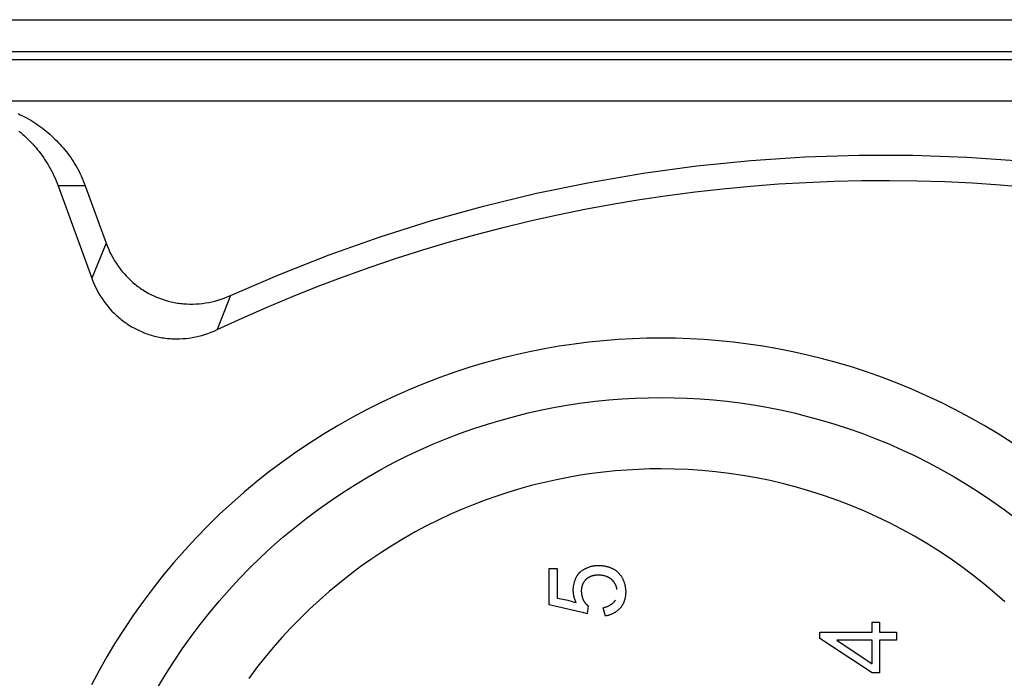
# Model space of a CAD drawing. Header units: millimetres. Extents: x -2637 to -1637, y 678 to 1678.
# Tile 247 of 256: x -2084 to -2068, y 1433 to 1443. Entities that reach past the tile are written whole.
import ezdxf

# ---------------------------------------------------------------- set-up
doc = ezdxf.new("R2010")
doc.units = ezdxf.units.MM
doc.layers.add('Make2D$B.SHOW mini', color=7, linetype='Continuous', true_color=0x000000)

msp = doc.modelspace()

# ---------------------------------------------------------------- linework, layer by layer
at = {"layer": 'Make2D$B.SHOW mini', "color": 18, "lineweight": -3, "true_color": 0x000000}
for points in [[(-2087.217, 1443.289), (-2059.717, 1443.289)], [(-2087.217, 1442.789), (-2059.717, 1442.789)], [(-2059.717, 1442.656), (-2087.217, 1442.656)], [(-2064.329, 1442.006), (-2084.51, 1442.006)], [(-2083.607, 1441.807), (-2083.573, 1441.791), (-2083.539, 1441.775), (-2083.506, 1441.757), (-2083.473, 1441.74), (-2083.44, 1441.721), (-2083.408, 1441.702), (-2083.377, 1441.683), (-2083.345, 1441.663), (-2083.314, 1441.642), (-2083.284, 1441.621), (-2083.254, 1441.6), (-2083.224, 1441.578), (-2083.194, 1441.555), (-2083.165, 1441.532), (-2083.137, 1441.508), (-2083.108, 1441.483), (-2083.081, 1441.459), (-2083.053, 1441.433), (-2083.026, 1441.407), (-2082.999, 1441.38), (-2082.973, 1441.353), (-2082.947, 1441.325), (-2082.922, 1441.297), (-2082.897, 1441.268), (-2082.872, 1441.238), (-2082.848, 1441.208), (-2082.824, 1441.177), (-2082.801, 1441.146), (-2082.778, 1441.114), (-2082.756, 1441.081), (-2082.734, 1441.047), (-2082.713, 1441.013), (-2082.692, 1440.978), (-2082.672, 1440.942), (-2082.652, 1440.905), (-2082.633, 1440.868), (-2082.615, 1440.829), (-2082.597, 1440.79), (-2082.58, 1440.75), (-2082.563, 1440.709), (-2082.547, 1440.667)], [(-2083.593, 1441.532), (-2083.564, 1441.508), (-2083.536, 1441.483), (-2083.508, 1441.459), (-2083.481, 1441.433), (-2083.454, 1441.407), (-2083.427, 1441.38), (-2083.401, 1441.353), (-2083.375, 1441.325), (-2083.349, 1441.297), (-2083.324, 1441.268), (-2083.3, 1441.238), (-2083.276, 1441.208), (-2083.252, 1441.177), (-2083.229, 1441.146), (-2083.206, 1441.114), (-2083.183, 1441.081), (-2083.162, 1441.047), (-2083.14, 1441.013), (-2083.12, 1440.978), (-2083.099, 1440.942), (-2083.08, 1440.905), (-2083.061, 1440.868), (-2083.042, 1440.829), (-2083.024, 1440.79), (-2083.007, 1440.75), (-2082.991, 1440.709), (-2082.975, 1440.667)], [(-2080.26, 1438.939), (-2079.487, 1439.273), (-2078.7, 1439.581), (-2077.899, 1439.864), (-2077.088, 1440.121), (-2076.266, 1440.35), (-2075.435, 1440.551), (-2074.597, 1440.724), (-2073.753, 1440.868), (-2072.905, 1440.983), (-2072.054, 1441.069), (-2071.201, 1441.126), (-2070.348, 1441.153), (-2069.497, 1441.152), (-2068.649, 1441.121), (-2067.805, 1441.062), (-2066.967, 1440.975)], [(-2080.467, 1438.401), (-2080.075, 1438.582), (-2079.678, 1438.756), (-2079.278, 1438.924), (-2078.874, 1439.085), (-2078.467, 1439.239), (-2078.056, 1439.386), (-2077.642, 1439.526), (-2077.225, 1439.659), (-2076.805, 1439.785), (-2076.383, 1439.903), (-2075.958, 1440.014), (-2075.53, 1440.117), (-2075.101, 1440.212), (-2074.67, 1440.3), (-2074.237, 1440.381), (-2073.803, 1440.453), (-2073.368, 1440.518), (-2072.931, 1440.575), (-2072.494, 1440.624), (-2072.056, 1440.665), (-2071.618, 1440.699), (-2071.18, 1440.724), (-2070.741, 1440.742), (-2070.303, 1440.752), (-2069.865, 1440.754), (-2069.428, 1440.748), (-2068.992, 1440.735), (-2068.557, 1440.714), (-2068.123, 1440.685), (-2067.691, 1440.649)], [(-2082.547, 1440.667), (-2082.975, 1440.667)], [(-2082.975, 1440.667), (-2082.447, 1439.215)], [(-2082.547, 1440.667), (-2082.218, 1439.764)], [(-2082.218, 1439.764), (-2082.447, 1439.215)], [(-2082.218, 1439.764), (-2082.2, 1439.714), (-2082.179, 1439.666), (-2082.158, 1439.619), (-2082.135, 1439.574), (-2082.11, 1439.529), (-2082.085, 1439.486), (-2082.058, 1439.444), (-2082.029, 1439.402), (-2082, 1439.362), (-2081.969, 1439.323), (-2081.936, 1439.285), (-2081.903, 1439.248), (-2081.868, 1439.213), (-2081.833, 1439.179), (-2081.796, 1439.146), (-2081.777, 1439.13), (-2081.758, 1439.114), (-2081.739, 1439.099), (-2081.719, 1439.084), (-2081.7, 1439.069), (-2081.68, 1439.055), (-2081.659, 1439.042), (-2081.639, 1439.028), (-2081.597, 1439.002), (-2081.555, 1438.978), (-2081.512, 1438.955), (-2081.468, 1438.934), (-2081.424, 1438.914), (-2081.378, 1438.896), (-2081.332, 1438.88), (-2081.286, 1438.865), (-2081.239, 1438.851), (-2081.192, 1438.84), (-2081.168, 1438.834), (-2081.144, 1438.83), (-2081.12, 1438.825), (-2081.095, 1438.821), (-2081.071, 1438.818), (-2081.047, 1438.814), (-2081.022, 1438.812), (-2080.998, 1438.809), (-2080.949, 1438.806), (-2080.899, 1438.805), (-2080.85, 1438.805), (-2080.8, 1438.806), (-2080.75, 1438.81), (-2080.701, 1438.815), (-2080.651, 1438.822), (-2080.602, 1438.83), (-2080.553, 1438.84), (-2080.504, 1438.852), (-2080.455, 1438.866), (-2080.406, 1438.881), (-2080.357, 1438.899), (-2080.309, 1438.918), (-2080.26, 1438.939)], [(-2082.447, 1439.215), (-2082.428, 1439.166), (-2082.407, 1439.117), (-2082.385, 1439.07), (-2082.362, 1439.023), (-2082.337, 1438.978), (-2082.311, 1438.935), (-2082.284, 1438.892), (-2082.255, 1438.85), (-2082.225, 1438.81), (-2082.193, 1438.77), (-2082.161, 1438.732), (-2082.127, 1438.695), (-2082.092, 1438.659), (-2082.055, 1438.625), (-2082.037, 1438.608), (-2082.018, 1438.592), (-2081.999, 1438.576), (-2081.98, 1438.56), (-2081.96, 1438.545), (-2081.94, 1438.53), (-2081.92, 1438.516), (-2081.9, 1438.501), (-2081.88, 1438.488), (-2081.859, 1438.474), (-2081.838, 1438.461), (-2081.817, 1438.448), (-2081.795, 1438.436), (-2081.774, 1438.424), (-2081.752, 1438.413), (-2081.73, 1438.401), (-2081.708, 1438.391), (-2081.686, 1438.38), (-2081.663, 1438.37), (-2081.641, 1438.361), (-2081.618, 1438.352), (-2081.595, 1438.343), (-2081.572, 1438.335), (-2081.548, 1438.327), (-2081.525, 1438.319), (-2081.501, 1438.312), (-2081.478, 1438.305), (-2081.454, 1438.299), (-2081.43, 1438.293), (-2081.406, 1438.288), (-2081.381, 1438.283), (-2081.357, 1438.278), (-2081.333, 1438.274), (-2081.308, 1438.27), (-2081.284, 1438.267), (-2081.259, 1438.264), (-2081.234, 1438.261), (-2081.21, 1438.259), (-2081.185, 1438.258), (-2081.16, 1438.257), (-2081.11, 1438.256), (-2081.06, 1438.256), (-2081.01, 1438.259), (-2080.96, 1438.263), (-2080.91, 1438.269), (-2080.86, 1438.276), (-2080.81, 1438.286), (-2080.76, 1438.297), (-2080.711, 1438.31), (-2080.662, 1438.324), (-2080.613, 1438.34), (-2080.564, 1438.359), (-2080.515, 1438.379), (-2080.467, 1438.401)], [(-2080.26, 1438.939), (-2080.467, 1438.401)], [(-2067.934, 1436.619), (-2068.152, 1436.758), (-2068.373, 1436.891), (-2068.597, 1437.017), (-2068.823, 1437.138), (-2069.051, 1437.252), (-2069.281, 1437.36), (-2069.512, 1437.462), (-2069.745, 1437.558), (-2069.979, 1437.647), (-2070.214, 1437.73), (-2070.449, 1437.807), (-2070.685, 1437.877), (-2070.921, 1437.942), (-2071.157, 1438), (-2071.392, 1438.052), (-2071.627, 1438.099), (-2071.862, 1438.139), (-2072.095, 1438.174), (-2072.328, 1438.203), (-2072.559, 1438.227), (-2072.788, 1438.245), (-2073.016, 1438.258), (-2073.243, 1438.265), (-2073.467, 1438.268), (-2073.692, 1438.265), (-2073.918, 1438.258), (-2074.146, 1438.245), (-2074.376, 1438.227), (-2074.607, 1438.203), (-2074.839, 1438.174), (-2075.073, 1438.139), (-2075.307, 1438.099), (-2075.542, 1438.052), (-2075.778, 1438), (-2076.014, 1437.942), (-2076.25, 1437.877), (-2076.485, 1437.807), (-2076.721, 1437.73), (-2076.955, 1437.647), (-2077.189, 1437.558), (-2077.422, 1437.462), (-2077.654, 1437.36), (-2077.883, 1437.252), (-2078.111, 1437.138), (-2078.337, 1437.017), (-2078.561, 1436.891), (-2078.782, 1436.758), (-2079, 1436.619), (-2079.216, 1436.475), (-2079.428, 1436.324), (-2079.636, 1436.168), (-2079.841, 1436.006), (-2080.041, 1435.839), (-2080.238, 1435.666), (-2080.43, 1435.489), (-2080.617, 1435.306), (-2080.8, 1435.119), (-2080.978, 1434.926), (-2081.15, 1434.73), (-2081.317, 1434.529), (-2081.479, 1434.325), (-2081.635, 1434.116), (-2081.786, 1433.904), (-2081.931, 1433.689), (-2082.069, 1433.471), (-2082.202, 1433.25), (-2082.329, 1433.026), (-2082.449, 1432.8)], [(-2081.392, 1432.778), (-2081.272, 1432.978), (-2081.146, 1433.176), (-2081.015, 1433.371), (-2080.878, 1433.564), (-2080.736, 1433.753), (-2080.59, 1433.938), (-2080.438, 1434.12), (-2080.281, 1434.299), (-2080.12, 1434.473), (-2079.954, 1434.643), (-2079.784, 1434.809), (-2079.61, 1434.97), (-2079.432, 1435.127), (-2079.25, 1435.278), (-2079.064, 1435.425), (-2078.875, 1435.567), (-2078.683, 1435.703), (-2078.487, 1435.835), (-2078.289, 1435.961), (-2078.089, 1436.081), (-2077.886, 1436.196), (-2077.681, 1436.305), (-2077.474, 1436.409), (-2077.265, 1436.507), (-2077.055, 1436.599), (-2076.844, 1436.686), (-2076.632, 1436.767), (-2076.419, 1436.842), (-2076.205, 1436.912), (-2075.992, 1436.976), (-2075.778, 1437.034), (-2075.564, 1437.087), (-2075.35, 1437.135), (-2075.137, 1437.177), (-2074.924, 1437.214), (-2074.712, 1437.245), (-2074.501, 1437.272), (-2074.292, 1437.293), (-2074.083, 1437.309), (-2073.876, 1437.321), (-2073.671, 1437.328), (-2073.467, 1437.33)], [(-2073.467, 1437.33), (-2073.264, 1437.328), (-2073.058, 1437.321), (-2072.851, 1437.309), (-2072.643, 1437.293), (-2072.433, 1437.272), (-2072.222, 1437.245), (-2072.011, 1437.214), (-2071.798, 1437.177), (-2071.585, 1437.135), (-2071.371, 1437.087), (-2071.157, 1437.034), (-2070.943, 1436.976), (-2070.729, 1436.912), (-2070.516, 1436.842), (-2070.303, 1436.767), (-2070.09, 1436.686), (-2069.879, 1436.599), (-2069.669, 1436.507), (-2069.461, 1436.409), (-2069.254, 1436.305), (-2069.049, 1436.196), (-2068.846, 1436.081), (-2068.645, 1435.961), (-2068.447, 1435.835), (-2068.252, 1435.703), (-2068.06, 1435.567), (-2067.871, 1435.425)], [(-2073.467, 1436.206), (-2073.646, 1436.204), (-2073.826, 1436.198), (-2074.008, 1436.188), (-2074.191, 1436.173), (-2074.375, 1436.155), (-2074.56, 1436.132), (-2074.745, 1436.104), (-2074.932, 1436.072), (-2075.119, 1436.035), (-2075.307, 1435.993), (-2075.494, 1435.947), (-2075.682, 1435.895), (-2075.87, 1435.839), (-2076.057, 1435.778), (-2076.244, 1435.712), (-2076.43, 1435.641), (-2076.616, 1435.565), (-2076.8, 1435.484), (-2076.983, 1435.398), (-2077.165, 1435.307), (-2077.344, 1435.211), (-2077.523, 1435.11), (-2077.699, 1435.004), (-2077.872, 1434.894), (-2078.044, 1434.779), (-2078.212, 1434.659), (-2078.378, 1434.534), (-2078.541, 1434.406), (-2078.701, 1434.273), (-2078.857, 1434.135), (-2079.01, 1433.994), (-2079.159, 1433.848), (-2079.305, 1433.699), (-2079.446, 1433.546), (-2079.584, 1433.39), (-2079.717, 1433.23), (-2079.846, 1433.067), (-2079.97, 1432.901)], [(-2068.046, 1434.107), (-2068.21, 1434.252), (-2068.378, 1434.393), (-2068.55, 1434.53), (-2068.727, 1434.662), (-2068.907, 1434.79), (-2069.092, 1434.913), (-2069.28, 1435.031), (-2069.471, 1435.144), (-2069.666, 1435.252), (-2069.864, 1435.355), (-2070.065, 1435.452), (-2070.269, 1435.543), (-2070.474, 1435.629), (-2070.682, 1435.709), (-2070.892, 1435.783), (-2071.104, 1435.851), (-2071.317, 1435.913), (-2071.531, 1435.97), (-2071.746, 1436.02), (-2071.961, 1436.064), (-2072.177, 1436.102), (-2072.393, 1436.134), (-2072.609, 1436.16), (-2072.825, 1436.18), (-2073.04, 1436.195), (-2073.254, 1436.203), (-2073.467, 1436.206)], [(-2075.235, 1434.636), (-2075.109, 1434.636)], [(-2075.235, 1434.06), (-2075.235, 1434.636)], [(-2075.109, 1434.636), (-2075.109, 1434.169)], [(-2074.807, 1434.097), (-2074.813, 1434.11), (-2074.818, 1434.124), (-2074.823, 1434.137), (-2074.828, 1434.15), (-2074.832, 1434.163), (-2074.836, 1434.176), (-2074.839, 1434.189), (-2074.842, 1434.202), (-2074.845, 1434.215), (-2074.847, 1434.227), (-2074.849, 1434.24), (-2074.85, 1434.252), (-2074.851, 1434.264), (-2074.852, 1434.276), (-2074.852, 1434.289), (-2074.852, 1434.3), (-2074.852, 1434.312), (-2074.851, 1434.324), (-2074.85, 1434.336), (-2074.849, 1434.347), (-2074.847, 1434.359), (-2074.845, 1434.37), (-2074.843, 1434.382), (-2074.84, 1434.393), (-2074.837, 1434.405), (-2074.834, 1434.416), (-2074.831, 1434.428), (-2074.827, 1434.439), (-2074.823, 1434.45), (-2074.819, 1434.461), (-2074.815, 1434.472), (-2074.81, 1434.483), (-2074.805, 1434.493), (-2074.8, 1434.503), (-2074.795, 1434.513), (-2074.789, 1434.523), (-2074.783, 1434.532), (-2074.78, 1434.537), (-2074.777, 1434.541), (-2074.774, 1434.546), (-2074.771, 1434.55), (-2074.768, 1434.554), (-2074.765, 1434.558), (-2074.761, 1434.562), (-2074.758, 1434.566), (-2074.754, 1434.57), (-2074.751, 1434.573), (-2074.747, 1434.577), (-2074.744, 1434.58), (-2074.74, 1434.584), (-2074.736, 1434.587), (-2074.732, 1434.59), (-2074.729, 1434.593), (-2074.725, 1434.596), (-2074.721, 1434.599), (-2074.713, 1434.605), (-2074.705, 1434.61), (-2074.697, 1434.615), (-2074.688, 1434.62), (-2074.68, 1434.625), (-2074.672, 1434.629), (-2074.663, 1434.633), (-2074.655, 1434.637), (-2074.638, 1434.645), (-2074.621, 1434.652), (-2074.605, 1434.658), (-2074.597, 1434.661), (-2074.588, 1434.664), (-2074.58, 1434.666), (-2074.572, 1434.669), (-2074.563, 1434.671), (-2074.555, 1434.673), (-2074.546, 1434.675), (-2074.537, 1434.676), (-2074.529, 1434.678), (-2074.52, 1434.679), (-2074.511, 1434.68), (-2074.502, 1434.681), (-2074.493, 1434.682), (-2074.484, 1434.683), (-2074.475, 1434.683), (-2074.465, 1434.684), (-2074.456, 1434.684), (-2074.447, 1434.684), (-2074.437, 1434.683), (-2074.428, 1434.683), (-2074.418, 1434.682), (-2074.408, 1434.681), (-2074.399, 1434.68), (-2074.389, 1434.679), (-2074.379, 1434.678), (-2074.369, 1434.676), (-2074.359, 1434.675), (-2074.349, 1434.673), (-2074.339, 1434.671), (-2074.329, 1434.668), (-2074.319, 1434.666), (-2074.309, 1434.663), (-2074.299, 1434.66), (-2074.289, 1434.657), (-2074.28, 1434.654), (-2074.27, 1434.65), (-2074.26, 1434.646), (-2074.25, 1434.642), (-2074.241, 1434.638), (-2074.232, 1434.634), (-2074.222, 1434.629), (-2074.213, 1434.624), (-2074.205, 1434.619), (-2074.196, 1434.614), (-2074.188, 1434.608), (-2074.18, 1434.602), (-2074.172, 1434.596), (-2074.165, 1434.59), (-2074.157, 1434.583), (-2074.15, 1434.577), (-2074.143, 1434.57), (-2074.137, 1434.563), (-2074.13, 1434.555), (-2074.124, 1434.548), (-2074.117, 1434.54), (-2074.111, 1434.532), (-2074.105, 1434.524), (-2074.099, 1434.516), (-2074.094, 1434.507), (-2074.088, 1434.498), (-2074.083, 1434.489), (-2074.078, 1434.48), (-2074.073, 1434.471), (-2074.069, 1434.461), (-2074.064, 1434.451), (-2074.06, 1434.441), (-2074.056, 1434.431), (-2074.052, 1434.421), (-2074.049, 1434.41), (-2074.045, 1434.399), (-2074.042, 1434.388), (-2074.039, 1434.377), (-2074.037, 1434.365), (-2074.034, 1434.353), (-2074.032, 1434.342), (-2074.03, 1434.33), (-2074.029, 1434.317), (-2074.028, 1434.305), (-2074.027, 1434.292), (-2074.026, 1434.28), (-2074.026, 1434.267), (-2074.026, 1434.254), (-2074.027, 1434.241), (-2074.028, 1434.228), (-2074.029, 1434.214), (-2074.031, 1434.201), (-2074.033, 1434.188), (-2074.035, 1434.174), (-2074.038, 1434.161), (-2074.042, 1434.147), (-2074.043, 1434.141), (-2074.045, 1434.134), (-2074.048, 1434.127), (-2074.05, 1434.121), (-2074.052, 1434.114), (-2074.055, 1434.108), (-2074.057, 1434.101), (-2074.06, 1434.094), (-2074.063, 1434.088), (-2074.066, 1434.082), (-2074.069, 1434.075), (-2074.073, 1434.069), (-2074.076, 1434.063), (-2074.08, 1434.056), (-2074.084, 1434.05), (-2074.088, 1434.044), (-2074.092, 1434.038), (-2074.096, 1434.032), (-2074.1, 1434.026), (-2074.105, 1434.02), (-2074.11, 1434.014), (-2074.115, 1434.009), (-2074.12, 1434.003), (-2074.125, 1433.998), (-2074.13, 1433.992), (-2074.136, 1433.987), (-2074.141, 1433.982), (-2074.147, 1433.976), (-2074.153, 1433.971), (-2074.16, 1433.966), (-2074.166, 1433.961), (-2074.173, 1433.957), (-2074.179, 1433.952), (-2074.186, 1433.947), (-2074.193, 1433.943), (-2074.201, 1433.939), (-2074.208, 1433.934), (-2074.216, 1433.93), (-2074.224, 1433.926), (-2074.232, 1433.922), (-2074.24, 1433.919), (-2074.248, 1433.915), (-2074.257, 1433.911), (-2074.266, 1433.908), (-2074.275, 1433.905), (-2074.284, 1433.901), (-2074.293, 1433.898), (-2074.303, 1433.895), (-2074.313, 1433.893), (-2074.323, 1433.89), (-2074.333, 1433.888), (-2074.343, 1433.885)], [(-2074.164, 1434.303), (-2074.165, 1434.31), (-2074.166, 1434.316), (-2074.167, 1434.322), (-2074.168, 1434.328), (-2074.169, 1434.333), (-2074.171, 1434.339), (-2074.173, 1434.345), (-2074.174, 1434.35), (-2074.176, 1434.356), (-2074.178, 1434.361), (-2074.18, 1434.367), (-2074.183, 1434.372), (-2074.185, 1434.377), (-2074.187, 1434.382), (-2074.19, 1434.387), (-2074.192, 1434.392), (-2074.195, 1434.396), (-2074.198, 1434.401), (-2074.201, 1434.406), (-2074.204, 1434.41), (-2074.207, 1434.415), (-2074.21, 1434.419), (-2074.213, 1434.423), (-2074.216, 1434.427), (-2074.219, 1434.431), (-2074.223, 1434.435), (-2074.226, 1434.439), (-2074.229, 1434.443), (-2074.233, 1434.446), (-2074.237, 1434.45), (-2074.24, 1434.454), (-2074.244, 1434.457), (-2074.248, 1434.46), (-2074.252, 1434.464), (-2074.256, 1434.467), (-2074.26, 1434.47), (-2074.264, 1434.473), (-2074.268, 1434.476), (-2074.272, 1434.479), (-2074.276, 1434.482), (-2074.28, 1434.484), (-2074.285, 1434.487), (-2074.289, 1434.489), (-2074.294, 1434.492), (-2074.298, 1434.494), (-2074.303, 1434.497), (-2074.307, 1434.499), (-2074.312, 1434.501), (-2074.321, 1434.505), (-2074.331, 1434.509), (-2074.341, 1434.512), (-2074.35, 1434.515), (-2074.36, 1434.518), (-2074.371, 1434.521), (-2074.381, 1434.523), (-2074.391, 1434.525), (-2074.402, 1434.527), (-2074.412, 1434.528), (-2074.423, 1434.529), (-2074.434, 1434.53), (-2074.444, 1434.53), (-2074.455, 1434.53), (-2074.466, 1434.53), (-2074.477, 1434.53), (-2074.488, 1434.529), (-2074.498, 1434.528), (-2074.509, 1434.527), (-2074.52, 1434.525), (-2074.53, 1434.523), (-2074.536, 1434.522), (-2074.541, 1434.521), (-2074.546, 1434.52), (-2074.551, 1434.518), (-2074.556, 1434.517), (-2074.561, 1434.515), (-2074.566, 1434.514), (-2074.571, 1434.512), (-2074.575, 1434.51), (-2074.58, 1434.508), (-2074.585, 1434.506), (-2074.589, 1434.504), (-2074.594, 1434.502), (-2074.598, 1434.5), (-2074.603, 1434.497), (-2074.607, 1434.495), (-2074.611, 1434.492), (-2074.615, 1434.49), (-2074.619, 1434.487), (-2074.623, 1434.485), (-2074.627, 1434.482), (-2074.631, 1434.479), (-2074.635, 1434.476), (-2074.639, 1434.473), (-2074.642, 1434.47), (-2074.646, 1434.467), (-2074.649, 1434.464), (-2074.653, 1434.461), (-2074.656, 1434.457), (-2074.66, 1434.454), (-2074.663, 1434.451), (-2074.666, 1434.447), (-2074.669, 1434.444), (-2074.672, 1434.44), (-2074.675, 1434.437), (-2074.678, 1434.433), (-2074.681, 1434.429), (-2074.683, 1434.425), (-2074.686, 1434.422), (-2074.688, 1434.418), (-2074.691, 1434.414), (-2074.693, 1434.41), (-2074.696, 1434.406), (-2074.698, 1434.402), (-2074.7, 1434.398), (-2074.702, 1434.394), (-2074.704, 1434.389), (-2074.706, 1434.385), (-2074.708, 1434.381), (-2074.709, 1434.377), (-2074.711, 1434.372), (-2074.712, 1434.368), (-2074.714, 1434.363), (-2074.715, 1434.359), (-2074.717, 1434.354), (-2074.718, 1434.35), (-2074.719, 1434.345), (-2074.72, 1434.341), (-2074.721, 1434.336), (-2074.722, 1434.331), (-2074.722, 1434.326), (-2074.723, 1434.322), (-2074.724, 1434.317), (-2074.724, 1434.312), (-2074.725, 1434.302), (-2074.726, 1434.292), (-2074.726, 1434.281), (-2074.726, 1434.271), (-2074.725, 1434.26), (-2074.724, 1434.25), (-2074.723, 1434.239), (-2074.722, 1434.228), (-2074.72, 1434.217), (-2074.718, 1434.206), (-2074.715, 1434.195), (-2074.714, 1434.19), (-2074.712, 1434.184), (-2074.711, 1434.179), (-2074.709, 1434.173), (-2074.707, 1434.168), (-2074.705, 1434.163), (-2074.703, 1434.157), (-2074.701, 1434.152), (-2074.699, 1434.147), (-2074.697, 1434.142), (-2074.694, 1434.137), (-2074.692, 1434.132), (-2074.689, 1434.127), (-2074.686, 1434.122), (-2074.683, 1434.117), (-2074.68, 1434.112), (-2074.677, 1434.107), (-2074.674, 1434.103), (-2074.671, 1434.098), (-2074.667, 1434.094), (-2074.664, 1434.089), (-2074.66, 1434.085), (-2074.656, 1434.081), (-2074.652, 1434.077), (-2074.648, 1434.073), (-2074.644, 1434.069), (-2074.64, 1434.065), (-2074.636, 1434.061), (-2074.631, 1434.057), (-2074.627, 1434.053), (-2074.622, 1434.049), (-2074.617, 1434.046)], [(-2075.109, 1434.169), (-2075.019, 1434.151), (-2074.938, 1434.133), (-2074.868, 1434.115), (-2074.836, 1434.106), (-2074.807, 1434.097)], [(-2074.631, 1433.922), (-2074.634, 1433.923), (-2074.638, 1433.924), (-2074.65, 1433.927), (-2074.685, 1433.936), (-2074.803, 1433.964), (-2075.235, 1434.06)], [(-2074.617, 1434.046), (-2074.631, 1433.922)], [(-2074.379, 1434.016), (-2074.367, 1434.02), (-2074.356, 1434.023), (-2074.345, 1434.027), (-2074.334, 1434.03), (-2074.324, 1434.034), (-2074.314, 1434.038), (-2074.304, 1434.042), (-2074.294, 1434.047), (-2074.285, 1434.051), (-2074.277, 1434.056), (-2074.268, 1434.06), (-2074.26, 1434.065), (-2074.252, 1434.07), (-2074.245, 1434.075), (-2074.238, 1434.08), (-2074.235, 1434.083), (-2074.231, 1434.086), (-2074.228, 1434.088), (-2074.225, 1434.091), (-2074.222, 1434.094), (-2074.219, 1434.097), (-2074.216, 1434.1), (-2074.213, 1434.103), (-2074.21, 1434.106), (-2074.207, 1434.109), (-2074.205, 1434.112), (-2074.202, 1434.115), (-2074.2, 1434.118), (-2074.198, 1434.121), (-2074.195, 1434.124), (-2074.193, 1434.127), (-2074.191, 1434.131), (-2074.189, 1434.134)], [(-2074.343, 1433.885), (-2074.379, 1434.016)], [(-2070.142, 1433.791), (-2070.023, 1433.791)], [(-2070.142, 1433.631), (-2070.142, 1433.791)], [(-2070.023, 1433.791), (-2070.023, 1433.631)], [(-2070.963, 1433.631), (-2070.142, 1433.631)], [(-2070.963, 1433.531), (-2070.963, 1433.631)], [(-2070.023, 1433.631), (-2069.756, 1433.631)], [(-2069.756, 1433.631), (-2069.756, 1433.504)], [(-2070.142, 1432.991), (-2070.963, 1433.531)], [(-2070.696, 1433.504), (-2070.142, 1433.131)], [(-2070.142, 1433.504), (-2070.696, 1433.504)], [(-2070.142, 1433.131), (-2070.142, 1433.504)], [(-2070.023, 1433.504), (-2070.023, 1432.991)], [(-2069.756, 1433.504), (-2070.023, 1433.504)], [(-2070.023, 1432.991), (-2070.142, 1432.991)]]:
    msp.add_lwpolyline(points, dxfattribs=at)

doc.saveas('drawing.dxf')
